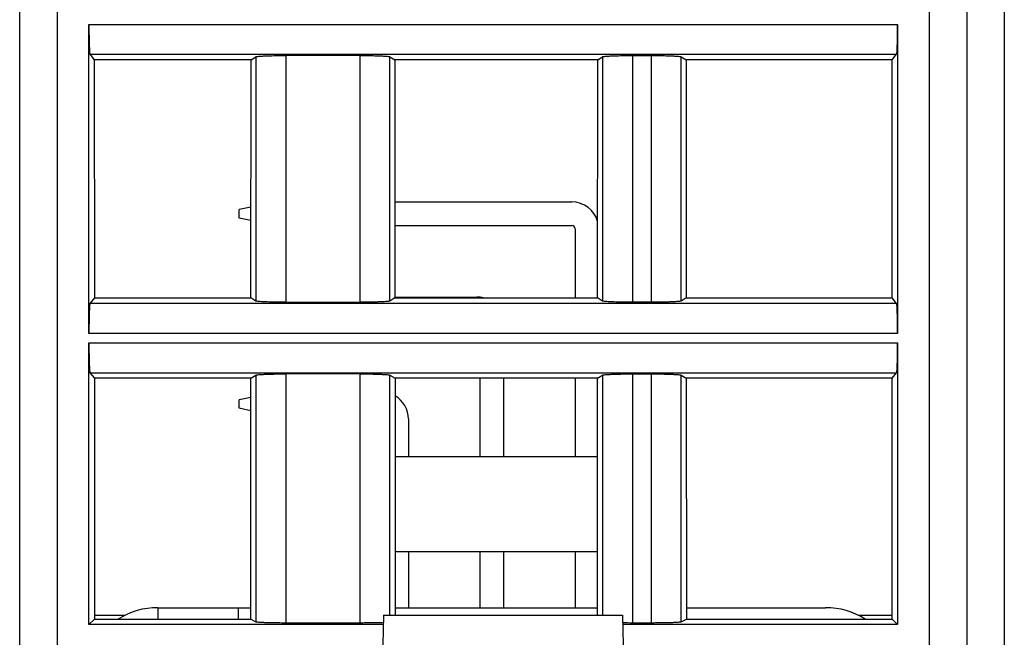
# Model space of a CAD drawing. Header units: millimetres. Extents: x 0 to 841, y 0 to 594.
# Tile 114 of 237: x 330 to 356, y 463 to 479. Entities that reach past the tile are written whole.
import ezdxf

# ---------------------------------------------------------------- set-up
doc = ezdxf.new("R2010")
doc.units = ezdxf.units.MM
doc.header["$LTSCALE"] = 46.255
doc.layers.get('0').update_dxf_attribs({"linetype": 'CONTINUOUS'})

msp = doc.modelspace()

# ---------------------------------------------------------------- linework, layer by layer
at = {"color": 7, "linetype": 'CONTINUOUS'}
for p, q in [((329.60941, 454.39595), (329.60941, 530.89595)), ((354.90941, 530.89595), (354.90941, 454.39595)), ((331.45925, 471.02097), (331.45925, 479.27094)), ((353.05957, 479.27094), (353.05957, 471.02097)), ((331.48597, 478.4717), (331.60235, 478.3262)), ((335.78856, 478.3262), (335.91817, 478.40712)), ((338.7026, 478.43961), (336.71619, 478.43961)), ((339.50066, 478.40712), (339.63027, 478.3262)), ((345.04856, 478.3262), (345.17817, 478.40712)), ((345.97622, 478.43961), (346.48261, 478.43961)), ((347.28066, 478.40712), (347.41027, 478.3262)), ((352.91648, 478.3262), (353.03285, 478.4717)), ((331.60235, 478.3262), (331.60429, 471.96813)), ((335.78856, 478.3262), (331.60235, 478.3262)), ((335.78468, 471.96813), (335.78856, 478.3262)), ((339.63027, 478.3262), (339.63415, 471.96813)), ((345.04856, 478.3262), (339.63027, 478.3262)), ((345.04468, 471.96813), (345.04856, 478.3262)), ((347.41027, 478.3262), (347.41415, 471.96813)), ((352.91648, 478.3262), (347.41027, 478.3262)), ((352.91454, 471.96813), (352.91648, 478.3262)), ((339.63258, 474.53095), (344.35851, 474.53095)), ((335.78616, 474.39448), (335.46851, 474.33095)), ((335.46851, 474.10095), (335.46851, 474.33095)), ((335.78594, 474.03747), (335.46851, 474.10095)), ((339.63297, 473.90095), (344.35851, 473.90095)), ((344.44351, 473.81595), (344.44351, 471.96813)), ((331.60429, 471.96813), (331.48597, 471.82021)), ((331.60429, 471.96813), (335.78468, 471.96813)), ((335.91817, 471.88479), (335.78468, 471.96813)), ((336.71623, 471.85229), (338.70263, 471.85229)), ((339.63415, 471.96813), (339.50066, 471.88479)), ((339.63415, 471.99095), (341.81851, 471.99095)), ((339.63415, 471.96813), (345.04468, 471.96813)), ((345.17817, 471.88479), (345.04468, 471.96813)), ((346.48261, 471.85229), (345.97622, 471.85229)), ((347.41415, 471.96813), (347.28066, 471.88479)), ((347.41415, 471.96813), (352.91454, 471.96813)), ((353.03285, 471.82021), (352.91454, 471.96813)), ((331.45925, 463.24579), (331.45925, 470.77094)), ((353.05957, 470.77094), (353.05957, 463.24579)), ((331.48597, 469.9717), (331.60494, 469.82296)), ((331.60494, 469.82296), (331.6069, 463.39344)), ((335.78337, 469.82296), (331.60494, 469.82296)), ((335.77945, 463.39344), (335.78337, 469.82296)), ((335.78337, 469.82296), (335.91817, 469.90712)), ((338.7026, 469.93961), (336.71619, 469.93961)), ((339.50066, 469.90712), (339.63546, 469.82296)), ((339.63546, 469.82296), (339.63932, 463.49835)), ((345.04337, 469.82296), (339.63546, 469.82296)), ((341.90351, 469.82296), (341.90351, 467.73595)), ((342.53351, 469.82296), (342.53351, 467.73595)), ((344.44351, 469.82296), (344.44351, 467.73595)), ((345.03951, 463.49835), (345.04337, 469.82296)), ((345.04337, 469.82296), (345.17817, 469.90712)), ((345.97622, 469.93961), (346.48261, 469.93961)), ((347.28066, 469.90712), (347.41546, 469.82296)), ((347.41546, 469.82296), (347.41938, 463.39344)), ((352.91389, 469.82296), (347.41546, 469.82296)), ((352.91193, 463.39344), (352.91389, 469.82296)), ((352.91389, 469.82296), (353.03285, 469.9717)), ((335.78306, 469.31386), (335.46851, 469.25095)), ((335.46851, 469.02095), (335.46851, 469.25095)), ((335.78284, 468.95809), (335.46851, 469.02095)), ((339.99351, 468.73595), (339.99351, 467.73595)), ((339.63673, 467.73595), (345.0421, 467.73595)), ((339.63828, 465.19595), (345.04055, 465.19595)), ((339.99351, 465.19595), (339.99351, 463.69835)), ((341.90351, 465.19595), (341.90351, 463.69835)), ((342.53351, 465.19595), (342.53351, 463.69835)), ((344.44351, 465.19595), (344.44351, 463.69835)), ((333.30114, 463.69835), (335.77963, 463.69835)), ((339.63919, 463.69835), (345.03963, 463.69835)), ((347.41919, 463.69835), (351.13589, 463.69835)), ((331.6069, 463.49835), (332.42955, 463.49835)), ((339.32262, 463.49835), (339.26851, 460.39835)), ((339.32262, 463.49835), (345.7144, 463.49835)), ((345.7144, 463.49835), (345.76851, 460.39835)), ((352.00479, 463.49835), (352.91193, 463.49835)), ((331.45925, 463.24579), (331.6069, 463.39344)), ((339.31822, 463.24579), (331.45925, 463.24579)), ((331.6069, 463.39344), (335.77945, 463.39344)), ((335.77945, 463.39344), (335.91817, 463.32416)), ((336.71622, 463.29818), (338.70261, 463.29818)), ((353.05957, 463.24579), (345.71881, 463.24579)), ((345.97622, 463.29818), (346.48261, 463.29818)), ((347.28066, 463.32416), (347.41938, 463.39344)), ((347.41938, 463.39344), (352.91193, 463.39344)), ((352.91193, 463.39344), (353.05957, 463.24579))]:
    msp.add_line(p, q, dxfattribs=at)
at = {"color": 9, "linetype": 'CONTINUOUS'}
for p, q in [((330.60941, 530.89595), (330.60941, 453.39835)), ((353.90941, 453.39595), (353.90941, 530.89595)), ((355.90941, 530.89595), (355.90941, 453.39595)), ((331.45925, 479.27094), (353.05957, 479.27094)), ((331.48597, 478.4717), (353.03285, 478.4717)), ((335.91817, 478.40712), (335.91817, 471.88479)), ((336.71622, 478.43961), (336.71622, 471.85229)), ((338.70261, 471.85229), (338.70261, 478.43961)), ((339.50066, 471.88479), (339.50066, 478.40712)), ((345.17817, 478.40712), (345.17817, 471.88479)), ((345.97622, 478.43961), (345.97622, 471.85229)), ((346.48261, 471.85229), (346.48261, 478.43961)), ((347.28066, 471.88479), (347.28066, 478.40712)), ((353.03285, 471.82021), (331.48597, 471.82021)), ((353.05957, 471.02097), (331.45925, 471.02097)), ((331.45925, 470.77094), (353.05957, 470.77094)), ((331.48597, 469.9717), (353.03285, 469.9717)), ((335.91817, 469.90712), (335.91817, 463.32416)), ((336.71622, 469.93961), (336.71622, 463.29818)), ((338.70261, 463.29818), (338.70261, 469.93961)), ((339.50066, 463.49835), (339.50066, 469.90712)), ((345.17817, 469.90712), (345.17817, 463.49835)), ((345.97622, 469.93961), (345.97622, 463.29818)), ((346.48261, 463.29818), (346.48261, 469.93961)), ((347.28066, 463.32416), (347.28066, 469.90712)), ((333.30114, 463.69835), (333.30114, 463.39344)), ((335.45123, 463.39344), (335.45123, 463.69835))]:
    msp.add_line(p, q, dxfattribs=at)
at = {"color": 7, "linetype": 'CONTINUOUS'}
for centre, radius, start, end in [((344.35851, 473.81595), 0.715, 15.706306, 90), ((344.35851, 473.81595), 0.085, 0, 90), ((341.81851, 471.27595), 0.715, 75.772547, 90), ((339.27851, 468.73595), 0.715, 0, 60.024643), ((333.30114, 461.69835), 2, 90, 122.006931), ((351.13589, 461.69835), 2, 58.033296, 90), ((339.01166, 470.64309), 7.34122, 271.846454, 272.40611), ((345.97191, 484.83151), 21.53334, 269.323855, 270.011459)]:
    msp.add_arc(centre, radius, start, end, dxfattribs=at)
for points, knots in [([(331.45925, 479.27094), (331.45925, 479.22035), (331.45991, 479.03593), (331.46254, 478.85149), (331.46701, 478.71773)], [0, 0, 0, 0, 0.27428543, 1, 1, 1, 1]), ([(353.05182, 478.71773), (353.05315, 478.75761), (353.05805, 478.94198), (353.05957, 479.12642), (353.05957, 479.27094)], [0, 0, 0, 0, 0.21636758, 1, 1, 1, 1]), ([(331.46701, 478.71773), (331.46812, 478.68452), (331.47078, 478.62627), (331.4738, 478.55031), (331.4806, 478.50316), (331.48144, 478.47737), (331.48597, 478.4717)], [0, 0, 0, 0, 0.4032766, 0.71110885, 0.911926, 1, 1, 1, 1]), ([(353.03285, 478.4717), (353.03739, 478.47737), (353.03823, 478.50316), (353.04503, 478.55031), (353.04804, 478.62627), (353.05071, 478.68452), (353.05182, 478.71773)], [0, 0, 0, 0, 0.088074, 0.28889114, 0.59672339, 1, 1, 1, 1]), ([(335.91817, 478.40712), (335.92531, 478.41158), (335.95195, 478.41456), (336.00214, 478.42133), (336.07869, 478.42589), (336.13742, 478.42888), (336.17061, 478.43023)], [0, 0, 0, 0, 0.09942633, 0.30382068, 0.60760815, 1, 1, 1, 1]), ([(336.17061, 478.43023), (336.21015, 478.43184), (336.39196, 478.43776), (336.57387, 478.43961), (336.71619, 478.43961)], [0, 0, 0, 0, 0.21756521, 1, 1, 1, 1]), ([(338.7026, 478.43961), (338.75233, 478.43961), (338.93423, 478.43882), (339.11615, 478.43561), (339.24821, 478.43023)], [0, 0, 0, 0, 0.27341699, 1, 1, 1, 1]), ([(339.24821, 478.43023), (339.2814, 478.42888), (339.34013, 478.42589), (339.41669, 478.42133), (339.46688, 478.41456), (339.49352, 478.41158), (339.50066, 478.40712)], [0, 0, 0, 0, 0.39241274, 0.69620943, 0.90058912, 1, 1, 1, 1]), ([(345.17817, 478.40712), (345.18531, 478.41158), (345.21195, 478.41456), (345.26214, 478.42133), (345.33869, 478.42589), (345.39742, 478.42888), (345.43061, 478.43023)], [0, 0, 0, 0, 0.09942633, 0.30382068, 0.60760815, 1, 1, 1, 1]), ([(345.43061, 478.43023), (345.47015, 478.43184), (345.65196, 478.43776), (345.83387, 478.43961), (345.97619, 478.43961)], [0, 0, 0, 0, 0.21756521, 1, 1, 1, 1]), ([(346.4826, 478.43961), (346.53233, 478.43961), (346.71423, 478.43882), (346.89615, 478.43561), (347.02821, 478.43023)], [0, 0, 0, 0, 0.27341699, 1, 1, 1, 1]), ([(347.02821, 478.43023), (347.0614, 478.42888), (347.12013, 478.42589), (347.19669, 478.42133), (347.24688, 478.41456), (347.27352, 478.41158), (347.28066, 478.40712)], [0, 0, 0, 0, 0.39241274, 0.69620943, 0.90058912, 1, 1, 1, 1]), ([(336.17062, 471.86168), (336.13742, 471.86303), (336.07869, 471.86602), (336.00213, 471.87058), (335.95195, 471.87734), (335.92531, 471.88033), (335.91817, 471.88479)], [0, 0, 0, 0, 0.39241264, 0.69620929, 0.90058904, 1, 1, 1, 1]), ([(336.71623, 471.85229), (336.66649, 471.85229), (336.48459, 471.85308), (336.30267, 471.8563), (336.17062, 471.86168)], [0, 0, 0, 0, 0.27341699, 1, 1, 1, 1]), ([(339.24821, 471.86168), (339.20867, 471.86007), (339.02687, 471.85415), (338.84495, 471.85229), (338.70263, 471.85229)], [0, 0, 0, 0, 0.21756522, 1, 1, 1, 1]), ([(339.50066, 471.88478), (339.49352, 471.88033), (339.46687, 471.87734), (339.41669, 471.87058), (339.34013, 471.86602), (339.28141, 471.86303), (339.24821, 471.86168)], [0, 0, 0, 0, 0.0994263, 0.30382062, 0.60760811, 1, 1, 1, 1]), ([(345.43062, 471.86168), (345.39742, 471.86303), (345.33869, 471.86602), (345.26213, 471.87058), (345.21195, 471.87734), (345.18531, 471.88033), (345.17817, 471.88479)], [0, 0, 0, 0, 0.39241264, 0.69620929, 0.90058904, 1, 1, 1, 1]), ([(345.97623, 471.85229), (345.92649, 471.85229), (345.74459, 471.85308), (345.56267, 471.8563), (345.43062, 471.86168)], [0, 0, 0, 0, 0.27341699, 1, 1, 1, 1]), ([(347.02821, 471.86168), (346.98867, 471.86007), (346.80687, 471.85415), (346.62495, 471.85229), (346.48263, 471.85229)], [0, 0, 0, 0, 0.21756522, 1, 1, 1, 1]), ([(347.28066, 471.88478), (347.27352, 471.88033), (347.24687, 471.87734), (347.19669, 471.87058), (347.12013, 471.86602), (347.06141, 471.86303), (347.02821, 471.86168)], [0, 0, 0, 0, 0.0994263, 0.30382062, 0.60760811, 1, 1, 1, 1]), ([(331.46701, 471.57418), (331.46568, 471.5343), (331.46077, 471.34993), (331.45925, 471.16549), (331.45925, 471.02097)], [0, 0, 0, 0, 0.21636758, 1, 1, 1, 1]), ([(331.48597, 471.82021), (331.48144, 471.81454), (331.4806, 471.78874), (331.4738, 471.74159), (331.47078, 471.66563), (331.46812, 471.60738), (331.46701, 471.57418)], [0, 0, 0, 0, 0.088074, 0.28889114, 0.59672339, 1, 1, 1, 1]), ([(353.05182, 471.57418), (353.05071, 471.60738), (353.04804, 471.66563), (353.04503, 471.74159), (353.03823, 471.78874), (353.03739, 471.81454), (353.03285, 471.82021)], [0, 0, 0, 0, 0.4032766, 0.71110885, 0.911926, 1, 1, 1, 1]), ([(353.05957, 471.02097), (353.05957, 471.07155), (353.05891, 471.25598), (353.05629, 471.44041), (353.05182, 471.57418)], [0, 0, 0, 0, 0.27428543, 1, 1, 1, 1]), ([(331.45925, 470.77094), (331.45925, 470.72035), (331.45991, 470.53593), (331.46254, 470.35149), (331.46701, 470.21773)], [0, 0, 0, 0, 0.27428543, 1, 1, 1, 1]), ([(353.05182, 470.21773), (353.05315, 470.25761), (353.05805, 470.44198), (353.05957, 470.62642), (353.05957, 470.77094)], [0, 0, 0, 0, 0.21636758, 1, 1, 1, 1]), ([(331.46701, 470.21773), (331.46812, 470.18452), (331.47078, 470.12627), (331.4738, 470.05031), (331.4806, 470.00316), (331.48144, 469.97737), (331.48597, 469.9717)], [0, 0, 0, 0, 0.4032766, 0.71110885, 0.911926, 1, 1, 1, 1]), ([(353.03285, 469.9717), (353.03739, 469.97737), (353.03823, 470.00316), (353.04503, 470.05031), (353.04804, 470.12627), (353.05071, 470.18452), (353.05182, 470.21773)], [0, 0, 0, 0, 0.088074, 0.28889114, 0.59672339, 1, 1, 1, 1]), ([(335.91817, 469.90712), (335.92531, 469.91158), (335.95195, 469.91456), (336.00214, 469.92133), (336.07869, 469.92589), (336.13742, 469.92888), (336.17061, 469.93023)], [0, 0, 0, 0, 0.09942633, 0.30382068, 0.60760815, 1, 1, 1, 1]), ([(336.17061, 469.93023), (336.21015, 469.93184), (336.39196, 469.93776), (336.57387, 469.93961), (336.71619, 469.93961)], [0, 0, 0, 0, 0.21756521, 1, 1, 1, 1]), ([(338.7026, 469.93961), (338.75233, 469.93961), (338.93423, 469.93882), (339.11615, 469.93561), (339.24821, 469.93023)], [0, 0, 0, 0, 0.27341699, 1, 1, 1, 1]), ([(339.24821, 469.93023), (339.2814, 469.92888), (339.34013, 469.92589), (339.41669, 469.92133), (339.46688, 469.91456), (339.49352, 469.91158), (339.50066, 469.90712)], [0, 0, 0, 0, 0.39241274, 0.69620943, 0.90058912, 1, 1, 1, 1]), ([(345.17817, 469.90712), (345.18531, 469.91158), (345.21195, 469.91456), (345.26214, 469.92133), (345.33869, 469.92589), (345.39742, 469.92888), (345.43061, 469.93023)], [0, 0, 0, 0, 0.09942633, 0.30382068, 0.60760815, 1, 1, 1, 1]), ([(345.43061, 469.93023), (345.47015, 469.93184), (345.65196, 469.93776), (345.83387, 469.93961), (345.97619, 469.93961)], [0, 0, 0, 0, 0.21756521, 1, 1, 1, 1]), ([(346.4826, 469.93961), (346.53233, 469.93961), (346.71423, 469.93882), (346.89615, 469.93561), (347.02821, 469.93023)], [0, 0, 0, 0, 0.27341699, 1, 1, 1, 1]), ([(347.02821, 469.93023), (347.0614, 469.92888), (347.12013, 469.92589), (347.19669, 469.92133), (347.24688, 469.91456), (347.27352, 469.91158), (347.28066, 469.90712)], [0, 0, 0, 0, 0.39241274, 0.69620943, 0.90058912, 1, 1, 1, 1]), ([(335.91817, 463.32416), (335.9256, 463.32045), (335.95188, 463.31833), (336.00226, 463.31273), (336.07867, 463.30918), (336.13743, 463.30676), (336.17062, 463.30568)], [0, 0, 0, 0, 0.09838555, 0.30267234, 0.60689597, 1, 1, 1, 1]), ([(336.17062, 463.30568), (336.21017, 463.30439), (336.392, 463.29966), (336.57391, 463.29818), (336.71622, 463.29818)], [0, 0, 0, 0, 0.21756947, 1, 1, 1, 1]), ([(338.70261, 463.29818), (338.75233, 463.29818), (338.93422, 463.29881), (339.11612, 463.30138), (339.2482, 463.30568)], [0, 0, 0, 0, 0.27340487, 1, 1, 1, 1]), ([(346.48261, 463.29818), (346.53233, 463.29818), (346.71422, 463.29881), (346.89612, 463.30138), (347.0282, 463.30568)], [0, 0, 0, 0, 0.27340487, 1, 1, 1, 1]), ([(347.0282, 463.30568), (347.0614, 463.30676), (347.12016, 463.30918), (347.19657, 463.31273), (347.24695, 463.31833), (347.27322, 463.32045), (347.28066, 463.32416)], [0, 0, 0, 0, 0.39310402, 0.69732765, 0.90161445, 1, 1, 1, 1])]:
    msp.add_open_spline(points, degree=3, knots=knots, dxfattribs=at)

doc.saveas('drawing.dxf')
